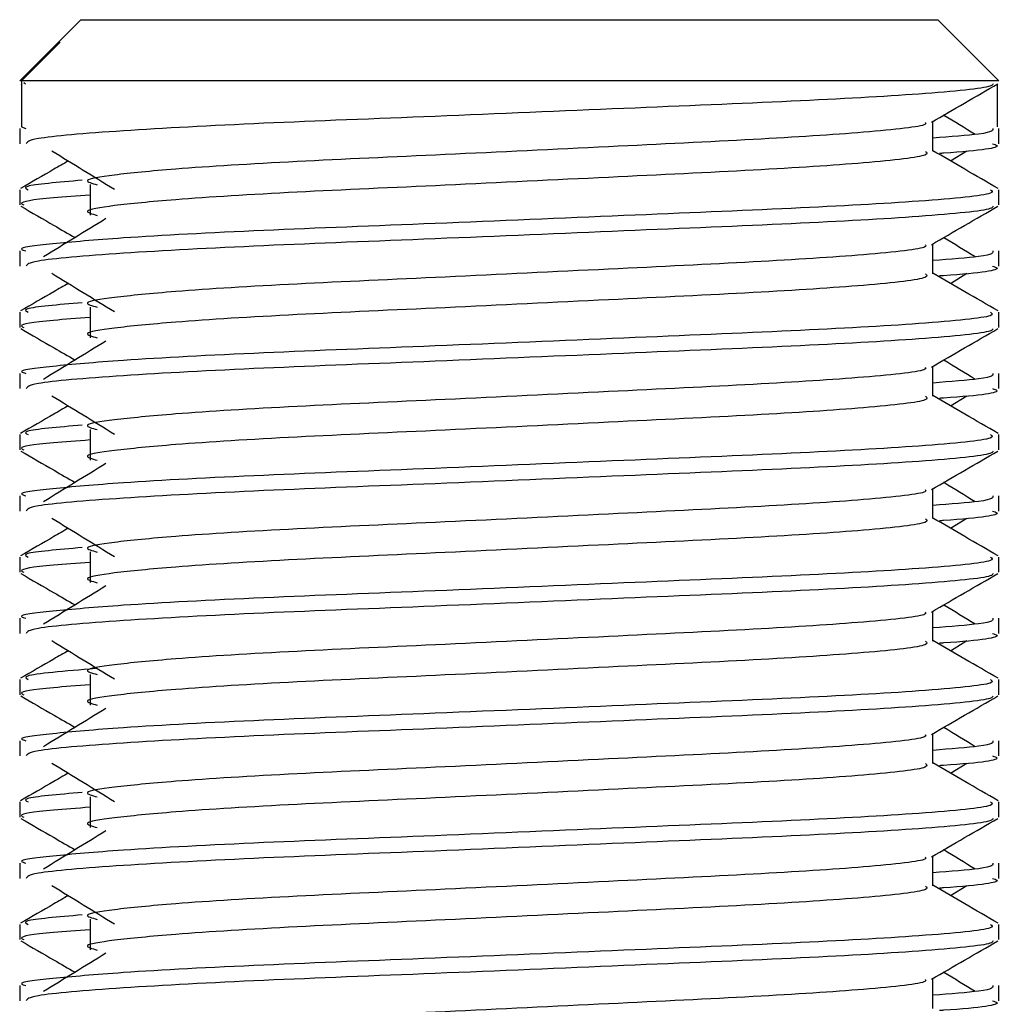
# Model space of a CAD drawing. Header units: millimetres. Extents: x 0 to 420, y 0 to 297.
# Tile 76 of 80: x 325.4 to 326.41, y 203.99 to 205. Entities that reach past the tile are written whole.
import ezdxf

# ---------------------------------------------------------------- set-up
doc = ezdxf.new("R2010")
doc.units = ezdxf.units.MM

msp = doc.modelspace()

# ---------------------------------------------------------------- linework, layer by layer
at = {"color": 7, "linetype": 'Continuous', "lineweight": 25}
for p, q in [((325.46408, 204.99744), (325.44007, 204.97343)), ((325.46408, 204.99744), (325.94198, 204.99744)), ((325.94198, 204.99744), (326.34362, 204.99744)), ((326.40644, 204.93462), (326.34362, 204.99744)), ((325.44006, 204.97342), (325.40125, 204.93462)), ((325.40315, 204.93462), (325.44283, 204.97444)), ((325.44008, 204.97342), (325.44283, 204.97444)), ((325.40315, 204.93462), (325.40125, 204.93462)), ((325.40245, 204.93167), (325.40315, 204.93127)), ((325.40315, 204.93462), (325.40315, 204.8875)), ((326.40644, 204.93462), (325.40315, 204.93462)), ((325.40543, 204.93294), (325.40726, 204.93159)), ((326.40455, 204.93127), (326.40455, 204.8875)), ((326.33843, 204.86236), (326.33843, 204.893)), ((325.40125, 204.8858), (325.40125, 204.87014)), ((325.40315, 204.8875), (325.40754, 204.8858)), ((326.40644, 204.87014), (326.40644, 204.8858)), ((326.35656, 204.85253), (326.37337, 204.86283)), ((325.40125, 204.82296), (325.40125, 204.80729)), ((325.4736, 204.82815), (325.4736, 204.79674)), ((326.40644, 204.80729), (326.40644, 204.82296)), ((325.40125, 204.76015), (325.40125, 204.74449)), ((326.33843, 204.73672), (326.33843, 204.76735)), ((326.40644, 204.74449), (326.40644, 204.76015)), ((326.35656, 204.72688), (326.37337, 204.73718)), ((325.40125, 204.69731), (325.40125, 204.68164)), ((325.4736, 204.70251), (325.4736, 204.67109)), ((326.40644, 204.68164), (326.40644, 204.69731)), ((326.33843, 204.61107), (326.33843, 204.6417)), ((325.40125, 204.6345), (325.40125, 204.61884)), ((326.40644, 204.61884), (326.40644, 204.6345)), ((326.35656, 204.60123), (326.37337, 204.61153)), ((325.4736, 204.57686), (325.4736, 204.54544)), ((325.40125, 204.57166), (325.40125, 204.55599)), ((326.40644, 204.55599), (326.40644, 204.57166)), ((326.33843, 204.48542), (326.33843, 204.51605)), ((325.40125, 204.50885), (325.40125, 204.49319)), ((326.40644, 204.49319), (326.40644, 204.50885)), ((326.35656, 204.47558), (326.37337, 204.48588)), ((325.40125, 204.44601), (325.40125, 204.43035)), ((325.4736, 204.45121), (325.4736, 204.4198)), ((326.40644, 204.43035), (326.40644, 204.44601)), ((326.33843, 204.35977), (326.33843, 204.3904)), ((325.40125, 204.38321), (325.40125, 204.36754)), ((326.40644, 204.36754), (326.40644, 204.38321)), ((326.35656, 204.34993), (326.37337, 204.36023)), ((325.4736, 204.32556), (325.4736, 204.29415)), ((325.40125, 204.32036), (325.40125, 204.3047)), ((326.40644, 204.3047), (326.40644, 204.32036)), ((326.33843, 204.23412), (326.33843, 204.26476)), ((325.40125, 204.25756), (325.40125, 204.2419)), ((326.40644, 204.2419), (326.40644, 204.25756)), ((326.35656, 204.22429), (326.37337, 204.23459)), ((325.40125, 204.19472), (325.40125, 204.17905)), ((325.4736, 204.19991), (325.4736, 204.1685)), ((326.40644, 204.17905), (326.40644, 204.19472)), ((325.40125, 204.13191), (325.40125, 204.11625)), ((326.33843, 204.10847), (326.33843, 204.13911)), ((326.40644, 204.11625), (326.40644, 204.13191)), ((326.35656, 204.09864), (326.37337, 204.10894)), ((325.4736, 204.07426), (325.4736, 204.04285)), ((325.40125, 204.06907), (325.40125, 204.0534)), ((326.40644, 204.0534), (326.40644, 204.06907)), ((326.33843, 203.98283), (326.33843, 204.01346)), ((325.40125, 204.00626), (325.40125, 203.9906)), ((326.40644, 203.9906), (326.40644, 204.00626))]:
    msp.add_line(p, q, dxfattribs=at)
for points, knots in [([(326.40043, 204.93159), (326.40005, 204.93081), (326.39844, 204.92757), (326.33351, 204.92105), (326.20069, 204.91373), (326.0224, 204.90641), (325.8285, 204.89812), (325.64415, 204.89117), (325.49908, 204.8834), (325.41165, 204.87598), (325.40891, 204.87186), (325.40777, 204.87014)], [0, 0, 0, 0, 0.0399117, 0.1661575, 0.2890582, 0.4118359, 0.5381002, 0.6595169, 0.7839817, 0.9096926, 1, 1, 1, 1]), ([(326.33707, 204.89221), (326.34843, 204.89879), (326.37115, 204.91195), (326.39388, 204.9251), (326.40525, 204.93167)], [0, 0, 0, 0, 0.4999356, 1, 1, 1, 1]), ([(326.38205, 204.87962), (326.37136, 204.88617), (326.36057, 204.8928), (326.34976, 204.89942), (326.34965, 204.89949)], [0, 0, 0, 0, 0.98983176, 1, 1, 1, 1]), ([(326.33072, 204.89211), (326.33124, 204.8914), (326.33355, 204.88825), (326.27438, 204.88178), (326.16078, 204.87446), (326.00631, 204.86715), (325.83859, 204.85886), (325.67975, 204.85191), (325.56236, 204.84477), (325.49472, 204.83795), (325.46313, 204.83293), (325.47544, 204.82955), (325.48093, 204.82804)], [0, 0, 0, 0, 0.0351066, 0.1561349, 0.2739528, 0.3916527, 0.5126988, 0.6290926, 0.7484115, 0.8401345, 0.9287498, 1, 1, 1, 1]), ([(326.40016, 204.8858), (326.40044, 204.88392), (326.40092, 204.88075), (326.35658, 204.8773), (326.33843, 204.87588)], [0, 0, 0, 0, 0.5906829, 1, 1, 1, 1]), ([(326.39992, 204.87014), (326.40175, 204.86955), (326.41109, 204.86654), (326.38841, 204.86292), (326.3467, 204.86022), (326.34527, 204.86013)], [0, 0, 0, 0, 0.1902956, 0.9720933, 1, 1, 1, 1]), ([(325.43433, 204.86283), (325.44504, 204.85627), (325.46646, 204.84315), (325.48783, 204.83003), (325.49852, 204.82347)], [0, 0, 0, 0, 0.5000113, 1, 1, 1, 1]), ([(326.33091, 204.86227), (326.33229, 204.86105), (326.33642, 204.8574), (326.27525, 204.85038), (326.16055, 204.84305), (326.00638, 204.83574), (325.83857, 204.82744), (325.67976, 204.82049), (325.56236, 204.81336), (325.49472, 204.80654), (325.46314, 204.80152), (325.47544, 204.79814), (325.48092, 204.79663)], [0, 0, 0, 0, 0.059132, 0.1771634, 0.2920638, 0.4068492, 0.5248979, 0.6384095, 0.7547738, 0.8442256, 0.9306466, 1, 1, 1, 1]), ([(326.40549, 204.82421), (326.39413, 204.83079), (326.37177, 204.84372), (326.34942, 204.85666), (326.33843, 204.86302)], [0, 0, 0, 0, 0.5083681, 1, 1, 1, 1]), ([(325.45114, 204.85253), (325.44619, 204.84966), (325.42988, 204.84022), (325.41357, 204.83079), (325.4022, 204.82421)], [0, 0, 0, 0, 0.3033381, 1, 1, 1, 1]), ([(325.46541, 204.83265), (325.4408, 204.83054), (325.40172, 204.82719), (325.40773, 204.8241), (325.40995, 204.82296)], [0, 0, 0, 0, 0.6298517, 1, 1, 1, 1]), ([(326.39774, 204.82296), (326.3993, 204.82175), (326.40402, 204.81812), (326.33335, 204.81112), (326.20072, 204.80378), (326.02243, 204.79647), (325.82831, 204.78818), (325.64483, 204.78123), (325.50843, 204.7741), (325.43204, 204.76727), (325.39712, 204.76316), (325.40557, 204.76072), (325.40754, 204.76015)], [0, 0, 0, 0, 0.0610772, 0.18451233, 0.30467677, 0.42472105, 0.54817425, 0.66688778, 0.78858149, 0.88212869, 0.97250981, 1, 1, 1, 1]), ([(325.4736, 204.81744), (325.46023, 204.81647), (325.41917, 204.81346), (325.39957, 204.81027), (325.40433, 204.80785), (325.40543, 204.80729)], [0, 0, 0, 0, 0.2705432, 0.831179, 1, 1, 1, 1]), ([(325.40245, 204.80603), (325.41381, 204.79945), (325.43235, 204.78872), (325.45088, 204.77799), (325.45805, 204.77384)], [0, 0, 0, 0, 0.6131696, 1, 1, 1, 1]), ([(326.40043, 204.80594), (326.40005, 204.80516), (326.39844, 204.80192), (326.33351, 204.7954), (326.20069, 204.78808), (326.0224, 204.78077), (325.8285, 204.77247), (325.64415, 204.76553), (325.49908, 204.75775), (325.41165, 204.75034), (325.40891, 204.74621), (325.40777, 204.74449)], [0, 0, 0, 0, 0.0399117, 0.1661575, 0.2890582, 0.4118359, 0.5381002, 0.6595169, 0.7839817, 0.9096926, 1, 1, 1, 1]), ([(326.33707, 204.76656), (326.34843, 204.77314), (326.37115, 204.7863), (326.39388, 204.79945), (326.40525, 204.80603)], [0, 0, 0, 0, 0.49993563, 1, 1, 1, 1]), ([(325.48983, 204.79331), (325.47912, 204.78676), (325.45771, 204.77364), (325.43633, 204.76053), (325.42565, 204.75397)], [0, 0, 0, 0, 0.49999, 1, 1, 1, 1]), ([(326.38205, 204.75397), (326.37136, 204.76053), (326.36057, 204.76715), (326.34976, 204.77378), (326.34965, 204.77384)], [0, 0, 0, 0, 0.9898318, 1, 1, 1, 1]), ([(326.33072, 204.76646), (326.33124, 204.76576), (326.33355, 204.7626), (326.27438, 204.75613), (326.16078, 204.74882), (326.00631, 204.7415), (325.83859, 204.73321), (325.67975, 204.72626), (325.56236, 204.71912), (325.49472, 204.7123), (325.46313, 204.70729), (325.47544, 204.7039), (325.48093, 204.70239)], [0, 0, 0, 0, 0.0351066, 0.1561349, 0.2739528, 0.3916527, 0.5126988, 0.6290926, 0.7484115, 0.8401345, 0.9287498, 1, 1, 1, 1]), ([(326.40016, 204.76015), (326.40044, 204.75828), (326.40092, 204.7551), (326.35658, 204.75165), (326.33843, 204.75024)], [0, 0, 0, 0, 0.5906829, 1, 1, 1, 1]), ([(326.39992, 204.74449), (326.40175, 204.7439), (326.41109, 204.7409), (326.38841, 204.73727), (326.3467, 204.73457), (326.34527, 204.73448)], [0, 0, 0, 0, 0.1902956, 0.9720933, 1, 1, 1, 1]), ([(325.43433, 204.73718), (325.44504, 204.73062), (325.46646, 204.7175), (325.48783, 204.70438), (325.49852, 204.69783)], [0, 0, 0, 0, 0.5000113, 1, 1, 1, 1]), ([(326.33091, 204.73662), (326.33229, 204.7354), (326.33642, 204.73175), (326.27525, 204.72473), (326.16055, 204.7174), (326.00638, 204.71009), (325.83857, 204.70179), (325.67976, 204.69484), (325.56236, 204.68771), (325.49472, 204.68089), (325.46314, 204.67588), (325.47544, 204.67249), (325.48092, 204.67098)], [0, 0, 0, 0, 0.059132, 0.1771634, 0.2920638, 0.4068492, 0.5248979, 0.6384095, 0.7547738, 0.8442256, 0.9306466, 1, 1, 1, 1]), ([(326.40549, 204.69856), (326.39413, 204.70514), (326.37177, 204.71807), (326.34942, 204.73101), (326.33843, 204.73737)], [0, 0, 0, 0, 0.5083681, 1, 1, 1, 1]), ([(325.45114, 204.72688), (325.44619, 204.72402), (325.42988, 204.71457), (325.41357, 204.70514), (325.4022, 204.69856)], [0, 0, 0, 0, 0.3033381, 1, 1, 1, 1]), ([(326.39774, 204.69731), (326.3993, 204.69611), (326.40402, 204.69247), (326.33335, 204.68547), (326.20072, 204.67814), (326.02243, 204.67082), (325.82831, 204.66253), (325.64483, 204.65558), (325.50843, 204.64845), (325.43204, 204.64162), (325.39712, 204.63751), (325.40557, 204.63507), (325.40754, 204.6345)], [0, 0, 0, 0, 0.0610772, 0.1845123, 0.3046768, 0.4247211, 0.5481742, 0.6668878, 0.7885815, 0.8821287, 0.9725098, 1, 1, 1, 1]), ([(325.46541, 204.707), (325.4408, 204.70489), (325.40172, 204.70154), (325.40773, 204.69845), (325.40995, 204.69731)], [0, 0, 0, 0, 0.62985174, 1, 1, 1, 1]), ([(325.4736, 204.6918), (325.46023, 204.69082), (325.41917, 204.68781), (325.39957, 204.68463), (325.40433, 204.6822), (325.40543, 204.68164)], [0, 0, 0, 0, 0.2705432, 0.831179, 1, 1, 1, 1]), ([(325.40245, 204.68038), (325.41381, 204.6738), (325.43235, 204.66308), (325.45088, 204.65235), (325.45805, 204.64819)], [0, 0, 0, 0, 0.6131696, 1, 1, 1, 1]), ([(326.40043, 204.68029), (326.40005, 204.67951), (326.39844, 204.67627), (326.33351, 204.66976), (326.20069, 204.66243), (326.0224, 204.65512), (325.8285, 204.64682), (325.64415, 204.63988), (325.49908, 204.6321), (325.41165, 204.62469), (325.40891, 204.62056), (325.40777, 204.61884)], [0, 0, 0, 0, 0.0399117, 0.1661575, 0.2890582, 0.4118359, 0.5381002, 0.6595169, 0.7839817, 0.9096926, 1, 1, 1, 1]), ([(326.33707, 204.64091), (326.34843, 204.64749), (326.37115, 204.66065), (326.39388, 204.6738), (326.40525, 204.68038)], [0, 0, 0, 0, 0.4999356, 1, 1, 1, 1]), ([(325.48983, 204.66767), (325.47912, 204.66111), (325.45771, 204.64799), (325.43633, 204.63488), (325.42565, 204.62832)], [0, 0, 0, 0, 0.49999, 1, 1, 1, 1]), ([(326.38205, 204.62832), (326.37136, 204.63488), (326.36057, 204.6415), (326.34976, 204.64813), (326.34965, 204.64819)], [0, 0, 0, 0, 0.9898318, 1, 1, 1, 1]), ([(326.33072, 204.64082), (326.33124, 204.64011), (326.33355, 204.63695), (326.27438, 204.63048), (326.16078, 204.62317), (326.00631, 204.61585), (325.83859, 204.60756), (325.67975, 204.60061), (325.56236, 204.59348), (325.49472, 204.58666), (325.46313, 204.58164), (325.47544, 204.57825), (325.48093, 204.57674)], [0, 0, 0, 0, 0.0351066, 0.1561349, 0.2739528, 0.3916527, 0.5126988, 0.6290926, 0.7484115, 0.8401345, 0.9287498, 1, 1, 1, 1]), ([(326.40016, 204.6345), (326.40044, 204.63263), (326.40092, 204.62945), (326.35658, 204.626), (326.33843, 204.62459)], [0, 0, 0, 0, 0.5906829, 1, 1, 1, 1]), ([(326.39992, 204.61884), (326.40175, 204.61825), (326.41109, 204.61525), (326.38841, 204.61162), (326.3467, 204.60892), (326.34527, 204.60883)], [0, 0, 0, 0, 0.1902956, 0.9720933, 1, 1, 1, 1]), ([(325.43433, 204.61153), (325.44504, 204.60497), (325.46646, 204.59185), (325.48783, 204.57874), (325.49852, 204.57218)], [0, 0, 0, 0, 0.5000113, 1, 1, 1, 1]), ([(326.33091, 204.61097), (326.33229, 204.60975), (326.33642, 204.6061), (326.27525, 204.59908), (326.16055, 204.59175), (326.00638, 204.58444), (325.83857, 204.57615), (325.67976, 204.5692), (325.56236, 204.56206), (325.49472, 204.55524), (325.46314, 204.55023), (325.47544, 204.54684), (325.48092, 204.54534)], [0, 0, 0, 0, 0.059132, 0.1771634, 0.2920638, 0.4068492, 0.5248979, 0.6384095, 0.7547738, 0.8442256, 0.9306466, 1, 1, 1, 1]), ([(326.40549, 204.57291), (326.39413, 204.57949), (326.37177, 204.59242), (326.34942, 204.60536), (326.33843, 204.61172)], [0, 0, 0, 0, 0.5083681, 1, 1, 1, 1]), ([(325.45114, 204.60123), (325.44619, 204.59837), (325.42988, 204.58893), (325.41357, 204.57949), (325.4022, 204.57291)], [0, 0, 0, 0, 0.30333814, 1, 1, 1, 1]), ([(325.46541, 204.58136), (325.4408, 204.57924), (325.40172, 204.57589), (325.40773, 204.5728), (325.40995, 204.57166)], [0, 0, 0, 0, 0.6298517, 1, 1, 1, 1]), ([(326.39774, 204.57166), (326.3993, 204.57046), (326.40402, 204.56682), (326.33335, 204.55982), (326.20072, 204.55249), (326.02243, 204.54518), (325.82831, 204.53688), (325.64483, 204.52993), (325.50843, 204.5228), (325.43204, 204.51597), (325.39712, 204.51186), (325.40557, 204.50942), (325.40754, 204.50885)], [0, 0, 0, 0, 0.0610772, 0.1845123, 0.3046768, 0.4247211, 0.5481742, 0.6668878, 0.7885815, 0.8821287, 0.9725098, 1, 1, 1, 1]), ([(325.4736, 204.56615), (325.46023, 204.56517), (325.41917, 204.56216), (325.39957, 204.55898), (325.40433, 204.55655), (325.40543, 204.55599)], [0, 0, 0, 0, 0.2705432, 0.831179, 1, 1, 1, 1]), ([(325.40245, 204.55473), (325.41381, 204.54815), (325.43235, 204.53743), (325.45088, 204.5267), (325.45805, 204.52255)], [0, 0, 0, 0, 0.6131696, 1, 1, 1, 1]), ([(326.40043, 204.55464), (326.40005, 204.55386), (326.39844, 204.55062), (326.33351, 204.54411), (326.20069, 204.53678), (326.0224, 204.52947), (325.8285, 204.52117), (325.64415, 204.51423), (325.49908, 204.50645), (325.41165, 204.49904), (325.40891, 204.49492), (325.40777, 204.49319)], [0, 0, 0, 0, 0.0399117, 0.1661575, 0.2890582, 0.4118359, 0.5381002, 0.6595169, 0.7839817, 0.9096926, 1, 1, 1, 1]), ([(326.33707, 204.51527), (326.34843, 204.52184), (326.37115, 204.535), (326.39388, 204.54815), (326.40525, 204.55473)], [0, 0, 0, 0, 0.4999356, 1, 1, 1, 1]), ([(325.48983, 204.54202), (325.47912, 204.53546), (325.45771, 204.52234), (325.43633, 204.50923), (325.42565, 204.50267)], [0, 0, 0, 0, 0.49999, 1, 1, 1, 1]), ([(326.38205, 204.50267), (326.37136, 204.50923), (326.36057, 204.51585), (326.34976, 204.52248), (326.34965, 204.52255)], [0, 0, 0, 0, 0.9898318, 1, 1, 1, 1]), ([(326.33072, 204.51517), (326.33124, 204.51446), (326.33355, 204.5113), (326.27438, 204.50484), (326.16078, 204.49752), (326.00631, 204.4902), (325.83859, 204.48191), (325.67975, 204.47496), (325.56236, 204.46783), (325.49472, 204.46101), (325.46313, 204.45599), (325.47544, 204.4526), (325.48093, 204.45109)], [0, 0, 0, 0, 0.0351066, 0.1561349, 0.2739528, 0.3916527, 0.5126988, 0.6290926, 0.7484115, 0.8401345, 0.9287498, 1, 1, 1, 1]), ([(326.40016, 204.50885), (326.40044, 204.50698), (326.40092, 204.5038), (326.35658, 204.50035), (326.33843, 204.49894)], [0, 0, 0, 0, 0.5906829, 1, 1, 1, 1]), ([(325.43433, 204.48588), (325.44504, 204.47932), (325.46646, 204.46621), (325.48783, 204.45309), (325.49852, 204.44653)], [0, 0, 0, 0, 0.5000113, 1, 1, 1, 1]), ([(326.33091, 204.48532), (326.33229, 204.48411), (326.33642, 204.48045), (326.27525, 204.47344), (326.16055, 204.4661), (326.00638, 204.45879), (325.83857, 204.4505), (325.67976, 204.44355), (325.56236, 204.43641), (325.49472, 204.4296), (325.46314, 204.42458), (325.47544, 204.42119), (325.48092, 204.41969)], [0, 0, 0, 0, 0.059132, 0.1771634, 0.2920638, 0.4068492, 0.5248979, 0.6384095, 0.7547738, 0.8442256, 0.9306466, 1, 1, 1, 1]), ([(326.40549, 204.44727), (326.39413, 204.45384), (326.37177, 204.46677), (326.34942, 204.47971), (326.33843, 204.48607)], [0, 0, 0, 0, 0.5083681, 1, 1, 1, 1]), ([(326.39992, 204.49319), (326.40175, 204.4926), (326.41109, 204.4896), (326.38841, 204.48597), (326.3467, 204.48328), (326.34527, 204.48318)], [0, 0, 0, 0, 0.1902956, 0.9720933, 1, 1, 1, 1]), ([(325.45114, 204.47558), (325.44619, 204.47272), (325.42988, 204.46328), (325.41357, 204.45384), (325.4022, 204.44727)], [0, 0, 0, 0, 0.3033381, 1, 1, 1, 1]), ([(325.46541, 204.45571), (325.4408, 204.4536), (325.40172, 204.45025), (325.40773, 204.44716), (325.40995, 204.44601)], [0, 0, 0, 0, 0.6298517, 1, 1, 1, 1]), ([(326.39774, 204.44601), (326.3993, 204.44481), (326.40402, 204.44117), (326.33335, 204.43417), (326.20072, 204.42684), (326.02243, 204.41953), (325.82831, 204.41123), (325.64483, 204.40428), (325.50843, 204.39715), (325.43204, 204.39032), (325.39712, 204.38621), (325.40557, 204.38377), (325.40754, 204.38321)], [0, 0, 0, 0, 0.0610772, 0.1845123, 0.3046768, 0.4247211, 0.5481742, 0.6668878, 0.7885815, 0.8821287, 0.9725098, 1, 1, 1, 1]), ([(325.4736, 204.4405), (325.46023, 204.43952), (325.41917, 204.43652), (325.39957, 204.43333), (325.40433, 204.43091), (325.40543, 204.43035)], [0, 0, 0, 0, 0.2705432, 0.831179, 1, 1, 1, 1]), ([(325.40245, 204.42908), (325.41381, 204.4225), (325.43235, 204.41178), (325.45088, 204.40105), (325.45805, 204.3969)], [0, 0, 0, 0, 0.6131696, 1, 1, 1, 1]), ([(326.40043, 204.429), (326.40005, 204.42822), (326.39844, 204.42497), (326.33351, 204.41846), (326.20069, 204.41113), (326.0224, 204.40382), (325.8285, 204.39553), (325.64415, 204.38858), (325.49908, 204.3808), (325.41165, 204.37339), (325.40891, 204.36927), (325.40777, 204.36754)], [0, 0, 0, 0, 0.03991172, 0.16615754, 0.28905819, 0.41183595, 0.53810024, 0.65951695, 0.7839817, 0.90969264, 1, 1, 1, 1]), ([(326.33707, 204.38962), (326.34843, 204.3962), (326.37115, 204.40935), (326.39388, 204.4225), (326.40525, 204.42908)], [0, 0, 0, 0, 0.4999356, 1, 1, 1, 1]), ([(325.48983, 204.41637), (325.47912, 204.40981), (325.45771, 204.3967), (325.43633, 204.38358), (325.42565, 204.37702)], [0, 0, 0, 0, 0.49998997, 1, 1, 1, 1]), ([(326.38205, 204.37702), (326.37136, 204.38358), (326.36057, 204.39021), (326.34976, 204.39683), (326.34965, 204.3969)], [0, 0, 0, 0, 0.9898318, 1, 1, 1, 1]), ([(326.33072, 204.38952), (326.33124, 204.38881), (326.33355, 204.38565), (326.27438, 204.37919), (326.16078, 204.37187), (326.00631, 204.36456), (325.83859, 204.35626), (325.67975, 204.34931), (325.56236, 204.34218), (325.49472, 204.33536), (325.46313, 204.33034), (325.47544, 204.32695), (325.48093, 204.32544)], [0, 0, 0, 0, 0.0351066, 0.1561349, 0.2739528, 0.3916527, 0.5126988, 0.6290926, 0.7484115, 0.8401345, 0.9287498, 1, 1, 1, 1]), ([(326.40016, 204.38321), (326.40044, 204.38133), (326.40092, 204.37816), (326.35658, 204.3747), (326.33843, 204.37329)], [0, 0, 0, 0, 0.5906829, 1, 1, 1, 1]), ([(326.39992, 204.36754), (326.40175, 204.36696), (326.41109, 204.36395), (326.38841, 204.36032), (326.3467, 204.35763), (326.34527, 204.35754)], [0, 0, 0, 0, 0.1902956, 0.9720933, 1, 1, 1, 1]), ([(325.43433, 204.36023), (325.44504, 204.35367), (325.46646, 204.34056), (325.48783, 204.32744), (325.49852, 204.32088)], [0, 0, 0, 0, 0.5000113, 1, 1, 1, 1]), ([(326.33091, 204.35968), (326.33229, 204.35846), (326.33642, 204.35481), (326.27525, 204.34779), (326.16055, 204.34046), (326.00638, 204.33314), (325.83857, 204.32485), (325.67976, 204.3179), (325.56236, 204.31077), (325.49472, 204.30395), (325.46314, 204.29893), (325.47544, 204.29555), (325.48092, 204.29404)], [0, 0, 0, 0, 0.059132, 0.1771634, 0.2920638, 0.4068492, 0.5248979, 0.6384095, 0.7547738, 0.8442256, 0.9306466, 1, 1, 1, 1]), ([(326.40549, 204.32162), (326.39413, 204.32819), (326.37177, 204.34113), (326.34942, 204.35406), (326.33843, 204.36042)], [0, 0, 0, 0, 0.5083681, 1, 1, 1, 1]), ([(325.45114, 204.34993), (325.44619, 204.34707), (325.42988, 204.33763), (325.41357, 204.32819), (325.4022, 204.32162)], [0, 0, 0, 0, 0.3033381, 1, 1, 1, 1]), ([(325.47901, 204.33157), (325.44784, 204.32895), (325.40193, 204.32508), (325.408, 204.32151), (325.40995, 204.32036)], [0, 0, 0, 0, 0.6789949, 1, 1, 1, 1]), ([(326.39774, 204.32036), (326.3993, 204.31916), (326.40402, 204.31552), (326.33335, 204.30852), (326.20072, 204.30119), (326.02243, 204.29388), (325.82831, 204.28558), (325.64483, 204.27863), (325.50843, 204.2715), (325.43204, 204.26467), (325.39712, 204.26057), (325.40557, 204.25813), (325.40754, 204.25756)], [0, 0, 0, 0, 0.0610772, 0.1845123, 0.3046768, 0.4247211, 0.5481742, 0.6668878, 0.7885815, 0.8821287, 0.9725098, 1, 1, 1, 1]), ([(325.4736, 204.31485), (325.46023, 204.31387), (325.41917, 204.31087), (325.39957, 204.30768), (325.40433, 204.30526), (325.40543, 204.3047)], [0, 0, 0, 0, 0.2705432, 0.831179, 1, 1, 1, 1]), ([(325.40245, 204.30343), (325.41381, 204.29686), (325.43235, 204.28613), (325.45088, 204.2754), (325.45805, 204.27125)], [0, 0, 0, 0, 0.6131696, 1, 1, 1, 1]), ([(326.40043, 204.30335), (326.40005, 204.30257), (326.39844, 204.29932), (326.33351, 204.29281), (326.20069, 204.28549), (326.0224, 204.27817), (325.8285, 204.26988), (325.64415, 204.26293), (325.49908, 204.25515), (325.41165, 204.24774), (325.40891, 204.24362), (325.40777, 204.2419)], [0, 0, 0, 0, 0.0399117, 0.1661575, 0.2890582, 0.4118359, 0.5381002, 0.6595169, 0.7839817, 0.9096926, 1, 1, 1, 1]), ([(326.33707, 204.26397), (326.34843, 204.27055), (326.37115, 204.2837), (326.39388, 204.29686), (326.40525, 204.30343)], [0, 0, 0, 0, 0.4999356, 1, 1, 1, 1]), ([(325.48983, 204.29072), (325.47912, 204.28416), (325.45771, 204.27105), (325.43633, 204.25793), (325.42565, 204.25137)], [0, 0, 0, 0, 0.49999, 1, 1, 1, 1]), ([(326.33072, 204.26387), (326.33124, 204.26316), (326.33355, 204.26001), (326.27438, 204.25354), (326.16078, 204.24622), (326.00631, 204.23891), (325.83859, 204.23061), (325.67975, 204.22366), (325.56236, 204.21653), (325.49472, 204.20971), (325.46313, 204.20469), (325.47544, 204.2013), (325.48093, 204.19979)], [0, 0, 0, 0, 0.0351066, 0.1561349, 0.2739528, 0.3916527, 0.5126988, 0.6290926, 0.7484115, 0.8401345, 0.9287498, 1, 1, 1, 1]), ([(326.38205, 204.25137), (326.37136, 204.25793), (326.36057, 204.26456), (326.34976, 204.27118), (326.34965, 204.27125)], [0, 0, 0, 0, 0.9898318, 1, 1, 1, 1]), ([(326.40016, 204.25756), (326.40044, 204.25568), (326.40092, 204.25251), (326.35658, 204.24906), (326.33843, 204.24764)], [0, 0, 0, 0, 0.5906829, 1, 1, 1, 1]), ([(325.43433, 204.23459), (325.44504, 204.22803), (325.46646, 204.21491), (325.48783, 204.20179), (325.49852, 204.19523)], [0, 0, 0, 0, 0.5000113, 1, 1, 1, 1]), ([(326.33091, 204.23403), (326.33229, 204.23281), (326.33642, 204.22916), (326.27525, 204.22214), (326.16055, 204.21481), (326.00638, 204.2075), (325.83857, 204.1992), (325.67976, 204.19225), (325.56236, 204.18512), (325.49472, 204.1783), (325.46314, 204.17328), (325.47544, 204.1699), (325.48092, 204.16839)], [0, 0, 0, 0, 0.059132, 0.1771634, 0.2920638, 0.4068492, 0.5248979, 0.6384095, 0.7547738, 0.8442256, 0.9306466, 1, 1, 1, 1]), ([(326.40549, 204.19597), (326.39413, 204.20254), (326.37177, 204.21548), (326.34942, 204.22841), (326.33843, 204.23478)], [0, 0, 0, 0, 0.5083681, 1, 1, 1, 1]), ([(326.39992, 204.2419), (326.40175, 204.24131), (326.41109, 204.2383), (326.38841, 204.23467), (326.3467, 204.23198), (326.34527, 204.23189)], [0, 0, 0, 0, 0.1902956, 0.9720933, 1, 1, 1, 1]), ([(325.45114, 204.22429), (325.44619, 204.22142), (325.42988, 204.21198), (325.41357, 204.20254), (325.4022, 204.19597)], [0, 0, 0, 0, 0.30333814, 1, 1, 1, 1]), ([(325.46541, 204.20441), (325.4408, 204.2023), (325.40172, 204.19895), (325.40773, 204.19586), (325.40995, 204.19472)], [0, 0, 0, 0, 0.6298517, 1, 1, 1, 1]), ([(326.39774, 204.19472), (326.3993, 204.19351), (326.40402, 204.18988), (326.33335, 204.18287), (326.20072, 204.17554), (326.02243, 204.16823), (325.82831, 204.15994), (325.64483, 204.15299), (325.50843, 204.14586), (325.43204, 204.13903), (325.39712, 204.13492), (325.40557, 204.13248), (325.40754, 204.13191)], [0, 0, 0, 0, 0.0610772, 0.1845123, 0.3046768, 0.4247211, 0.5481742, 0.6668878, 0.7885815, 0.8821287, 0.9725098, 1, 1, 1, 1]), ([(325.4736, 204.1892), (325.46023, 204.18822), (325.41917, 204.18522), (325.39957, 204.18203), (325.40433, 204.17961), (325.40543, 204.17905)], [0, 0, 0, 0, 0.2705432, 0.831179, 1, 1, 1, 1]), ([(325.40245, 204.17778), (325.41381, 204.17121), (325.43235, 204.16048), (325.45088, 204.14975), (325.45805, 204.1456)], [0, 0, 0, 0, 0.6131696, 1, 1, 1, 1]), ([(326.40043, 204.1777), (326.40005, 204.17692), (326.39844, 204.17368), (326.33351, 204.16716), (326.20069, 204.15984), (326.0224, 204.15252), (325.8285, 204.14423), (325.64415, 204.13728), (325.49908, 204.12951), (325.41165, 204.12209), (325.40891, 204.11797), (325.40777, 204.11625)], [0, 0, 0, 0, 0.0399117, 0.1661575, 0.2890582, 0.4118359, 0.5381002, 0.6595169, 0.7839817, 0.9096926, 1, 1, 1, 1]), ([(326.33707, 204.13832), (326.34843, 204.1449), (326.37115, 204.15806), (326.39388, 204.17121), (326.40525, 204.17778)], [0, 0, 0, 0, 0.4999356, 1, 1, 1, 1]), ([(325.48983, 204.16507), (325.47912, 204.15851), (325.45771, 204.1454), (325.43633, 204.13228), (325.42565, 204.12573)], [0, 0, 0, 0, 0.49999, 1, 1, 1, 1]), ([(326.38205, 204.12573), (326.37136, 204.13228), (326.36057, 204.13891), (326.34976, 204.14553), (326.34965, 204.1456)], [0, 0, 0, 0, 0.9898318, 1, 1, 1, 1]), ([(326.33072, 204.13822), (326.33124, 204.13751), (326.33355, 204.13436), (326.27438, 204.12789), (326.16078, 204.12057), (326.00631, 204.11326), (325.83859, 204.10497), (325.67975, 204.09801), (325.56236, 204.09088), (325.49472, 204.08406), (325.46313, 204.07904), (325.47544, 204.07566), (325.48093, 204.07415)], [0, 0, 0, 0, 0.0351066, 0.1561349, 0.2739528, 0.3916527, 0.5126988, 0.6290926, 0.7484115, 0.8401345, 0.9287498, 1, 1, 1, 1]), ([(326.40016, 204.13191), (326.40044, 204.13003), (326.40092, 204.12686), (326.35658, 204.12341), (326.33843, 204.12199)], [0, 0, 0, 0, 0.5906829, 1, 1, 1, 1]), ([(326.39992, 204.11625), (326.40175, 204.11566), (326.41109, 204.11265), (326.38841, 204.10903), (326.3467, 204.10633), (326.34527, 204.10624)], [0, 0, 0, 0, 0.1902956, 0.9720933, 1, 1, 1, 1]), ([(325.43433, 204.10894), (325.44504, 204.10238), (325.46646, 204.08926), (325.48783, 204.07614), (325.49852, 204.06958)], [0, 0, 0, 0, 0.5000113, 1, 1, 1, 1]), ([(326.33091, 204.10838), (326.33229, 204.10716), (326.33642, 204.10351), (326.27525, 204.09649), (326.16055, 204.08916), (326.00638, 204.08185), (325.83857, 204.07355), (325.67976, 204.0666), (325.56236, 204.05947), (325.49472, 204.05265), (325.46314, 204.04763), (325.47544, 204.04425), (325.48092, 204.04274)], [0, 0, 0, 0, 0.059132, 0.1771634, 0.2920638, 0.4068492, 0.5248979, 0.6384095, 0.7547738, 0.8442256, 0.9306466, 1, 1, 1, 1]), ([(326.40549, 204.07032), (326.39413, 204.0769), (326.37177, 204.08983), (326.34942, 204.10277), (326.33843, 204.10913)], [0, 0, 0, 0, 0.50836813, 1, 1, 1, 1]), ([(325.45114, 204.09864), (325.44619, 204.09577), (325.42988, 204.08633), (325.41357, 204.0769), (325.4022, 204.07032)], [0, 0, 0, 0, 0.3033381, 1, 1, 1, 1]), ([(325.46541, 204.07876), (325.4408, 204.07665), (325.40172, 204.0733), (325.40773, 204.07021), (325.40995, 204.06907)], [0, 0, 0, 0, 0.6298517, 1, 1, 1, 1]), ([(326.39774, 204.06907), (326.3993, 204.06786), (326.40402, 204.06423), (326.33335, 204.05723), (326.20072, 204.04989), (326.02243, 204.04258), (325.82831, 204.03429), (325.64483, 204.02734), (325.50843, 204.02021), (325.43204, 204.01338), (325.39712, 204.00927), (325.40557, 204.00683), (325.40754, 204.00626)], [0, 0, 0, 0, 0.0610772, 0.1845123, 0.3046768, 0.4247211, 0.5481742, 0.6668878, 0.7885815, 0.8821287, 0.9725098, 1, 1, 1, 1]), ([(325.4736, 204.06355), (325.46023, 204.06258), (325.41917, 204.05957), (325.39957, 204.05638), (325.40433, 204.05396), (325.40543, 204.0534)], [0, 0, 0, 0, 0.2705432, 0.831179, 1, 1, 1, 1]), ([(325.40245, 204.05214), (325.41381, 204.04556), (325.43235, 204.03483), (325.45088, 204.0241), (325.45805, 204.01995)], [0, 0, 0, 0, 0.6131696, 1, 1, 1, 1]), ([(326.40043, 204.05205), (326.40005, 204.05127), (326.39844, 204.04803), (326.33351, 204.04151), (326.20069, 204.03419), (326.0224, 204.02688), (325.8285, 204.01858), (325.64415, 204.01164), (325.49908, 204.00386), (325.41165, 203.99644), (325.40891, 203.99232), (325.40777, 203.9906)], [0, 0, 0, 0, 0.03991172, 0.16615754, 0.28905819, 0.41183595, 0.53810024, 0.65951695, 0.7839817, 0.90969264, 1, 1, 1, 1]), ([(326.33707, 204.01267), (326.34843, 204.01925), (326.37115, 204.03241), (326.39388, 204.04556), (326.40525, 204.05214)], [0, 0, 0, 0, 0.4999356, 1, 1, 1, 1]), ([(325.48983, 204.03942), (325.47912, 204.03287), (325.45771, 204.01975), (325.43633, 204.00664), (325.42565, 204.00008)], [0, 0, 0, 0, 0.49999, 1, 1, 1, 1]), ([(326.33072, 204.01257), (326.33124, 204.01187), (326.33355, 204.00871), (326.27438, 204.00224), (326.16078, 203.99493), (326.00631, 203.98761), (325.83859, 203.97932), (325.67975, 203.97237), (325.56236, 203.96523), (325.49472, 203.95841), (325.46313, 203.9534), (325.47544, 203.95001), (325.48093, 203.9485)], [0, 0, 0, 0, 0.03510659, 0.15613494, 0.2739528, 0.39165273, 0.5126988, 0.62909257, 0.74841151, 0.84013452, 0.92874983, 1, 1, 1, 1]), ([(326.38205, 204.00008), (326.37136, 204.00664), (326.36057, 204.01326), (326.34976, 204.01989), (326.34965, 204.01995)], [0, 0, 0, 0, 0.9898318, 1, 1, 1, 1]), ([(326.40016, 204.00626), (326.40044, 204.00439), (326.40092, 204.00121), (326.35658, 203.99776), (326.33843, 203.99635)], [0, 0, 0, 0, 0.5906829, 1, 1, 1, 1]), ([(326.39992, 203.9906), (326.40175, 203.99001), (326.41109, 203.98701), (326.38841, 203.98338), (326.3467, 203.98068), (326.34527, 203.98059)], [0, 0, 0, 0, 0.1902956, 0.9720933, 1, 1, 1, 1])]:
    msp.add_open_spline(points, degree=3, knots=knots, dxfattribs=at)

doc.saveas('drawing.dxf')
